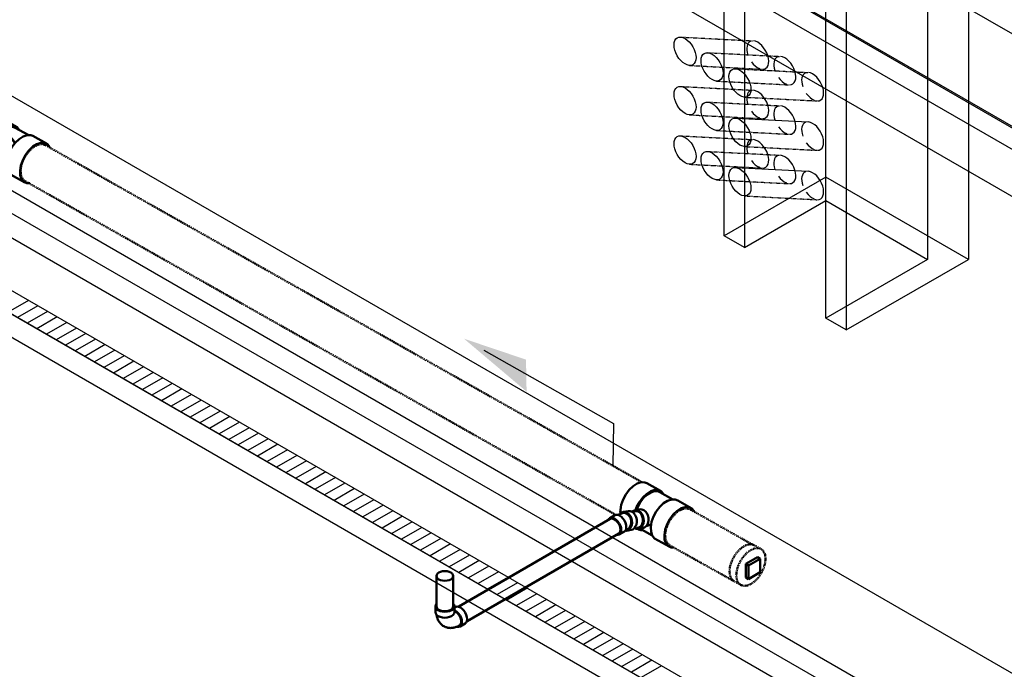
# Model space of a CAD drawing. Header units: inches. Extents: x -18562 to 18026, y -571 to 707.
# Tile 27 of 31: x 1480 to 1686, y 278 to 413. Entities that reach past the tile are written whole.
import ezdxf
from ezdxf import colors
from ezdxf.entities.mleader import LeaderData, LeaderLine
from ezdxf.math import Vec2, Vec3

# ---------------------------------------------------------------- set-up
doc = ezdxf.new("R2010")
doc.units = ezdxf.units.IN
doc.header["$LTSCALE"] = 0.5
doc.header["$MEASUREMENT"] = 0
doc.linetypes.add('Dash - 1_16_', pattern=[0.1875, 0.125, -0.0625])
doc.linetypes.add('Dot 1_32_', pattern=[0.03125, 0, -0.03125])
for name, color, linetype in [('M-DETL-LIGHT', 1, 'Continuous'), ('M-SECT-PATT', 8, 'Continuous'), ('P-PIPE', 3, 'Continuous'), ('P-SANR-FIXT', 6, 'Continuous'), ('S-ANNO-DIMS', 1, 'Continuous')]:
    doc.layers.add(name, color=color, linetype=linetype)
doc.styles.add('Annotative', font='romans.shx', dxfattribs={"width": 0.8, "height": 0.125})

# ---------------------------------------------------------------- blocks, each defined once
blk = doc.blocks.new('USM_H_Trench_Drain - USM_H_Trench_Drain-1077231-DRAINAGE ISOMETRIC')
at = {"layer": 'P-SANR-FIXT', "color": 1}
for p, q in [((1620.94, 274.73), (1231.95, 499.32)), ((1231.95, 494.42), (1616.17, 272.59)), ((1231.95, 494.42), (1616.7, 272.28)), ((1616.7, 267.38), (1231.95, 489.52))]:
    blk.add_line(p, q, dxfattribs=at)
blk = doc.blocks.new('Tee Reducing Sanitary - PVC - Sch 40 - DWV - Standard-V2-DRAINAGE ISOMETRIC')
at = {"layer": 'P-PIPE', "color": 90, "lineweight": 50}
for p, q in [((1613.98, 315.13), (1611.16, 316.72)), ((1616.56, 313.34), (1613.83, 314.87)), ((1620.53, 311.44), (1617.57, 313.11)), ((1609.78, 311.28), (1608.7, 311.11)), ((1609.17, 307.2), (1609.37, 307.09)), ((1609.32, 307.2), (1610.32, 307.35)), ((1609.69, 307.24), (1612.27, 305.79)), ((1612.76, 305.18), (1615.76, 303.48))]:
    blk.add_line(p, q, dxfattribs=at)
for points in [[(1605.8, 312.2, 0), (1606.19, 313.31, 0), (1606.76, 314.37, 0), (1607.47, 315.32, 0), (1608.28, 316.09, 0), (1609.14, 316.63, 0), (1609.97, 316.9, 0), (1610.73, 316.88, 0), (1611.16, 316.72, 0)], [(1614.62, 314.45, 0), (1614.19, 314.99, 0), (1613.55, 315.29, 0), (1612.79, 315.31, 0), (1611.96, 315.04, 0), (1611.1, 314.51, 0), (1610.29, 313.74, 0), (1609.58, 312.79, 0), (1609.01, 311.72, 0), (1608.8, 311.12, 0)], [(1613.83, 314.87, 0), (1613.43, 315.03, 0), (1612.72, 315.04, 0), (1611.94, 314.79, 0), (1611.14, 314.29, 0), (1610.38, 313.57, 0), (1609.71, 312.68, 0), (1609.18, 311.68, 0), (1608.99, 311.15, 0)], [(1605.54, 310.6, 0), (1605.8, 312.2, 0)], [(1612.13, 308.63, 0), (1612.52, 309.74, 0), (1613.09, 310.81, 0), (1613.81, 311.76, 0), (1614.62, 312.53, 0), (1615.47, 313.06, 0), (1616.31, 313.33, 0), (1617.07, 313.31, 0), (1617.57, 313.11, 0)], [(1610.42, 308.36, 0), (1610.49, 308.85, 0), (1610.46, 309.37, 0), (1610.33, 309.87, 0), (1610.12, 310.32, 0), (1609.82, 310.69, 0), (1609.48, 310.95, 0), (1609.1, 311.1, 0), (1608.71, 311.11, 0), (1608.35, 310.98, 0), (1608.09, 310.78, 0)], [(1609.78, 311.28, 0), (1610.09, 311.25, 0), (1610.47, 311.11, 0), (1610.82, 310.84, 0), (1611.11, 310.47, 0), (1611.33, 310.02, 0), (1611.46, 309.52, 0), (1611.48, 309.01, 0), (1611.41, 308.52, 0)], [(1621.01, 310.78, 0), (1620.99, 310.85, 0), (1620.53, 311.44, 0), (1619.89, 311.73, 0), (1619.12, 311.74, 0), (1618.29, 311.48, 0), (1617.44, 310.94, 0), (1616.62, 310.17, 0), (1615.91, 309.22, 0), (1615.34, 308.15, 0), (1614.95, 307.04, 0)], [(1608.56, 307.34, 0), (1608.93, 307.2, 0), (1609.31, 307.19, 0), (1609.68, 307.32, 0), (1610, 307.57, 0), (1610.25, 307.92, 0), (1610.42, 308.36, 0)], [(1611.41, 308.52, 0), (1611.24, 308.08, 0), (1610.99, 307.72, 0), (1610.67, 307.47, 0), (1610.31, 307.35, 0)], [(1611.94, 308.13, 0), (1611.78, 308.04, 0), (1611.58, 307.95, 0), (1611.39, 307.87, 0), (1611.2, 307.8, 0), (1611.02, 307.74, 0)], [(1612.76, 305.18, 0), (1612.72, 305.21, 0), (1612.27, 305.79, 0), (1612, 306.58, 0), (1611.96, 307.55, 0), (1612.13, 308.63, 0)], [(1609.37, 307.09, 0), (1609.86, 306.89, 0), (1610.34, 306.88, 0)], [(1614.95, 307.04, 0), (1614.78, 305.97, 0), (1614.82, 305, 0), (1615.09, 304.2, 0), (1615.55, 303.63, 0), (1616.19, 303.32, 0), (1616.66, 303.31, 0)]]:
    blk.add_polyline3d(points, dxfattribs=at)
blk = doc.blocks.new('Bend - PVC - Sch 40 - DWV_USACE - Standard-1107287-DRAINAGE ISOMETRIC')
at = {"layer": 'P-PIPE', "color": 90, "lineweight": 50}
for p, q in [((1604.47, 310.06), (1603.4, 309.45)), ((1607.26, 310.88), (1606.26, 310.72)), ((1605.38, 306.02), (1606.44, 306.64)), ((1606.88, 306.81), (1607.87, 306.97))]:
    blk.add_line(p, q, dxfattribs=at)
for points in [[(1604.47, 310.06, 0), (1604.76, 310.15, 0), (1605.09, 310.12, 0), (1605.45, 309.97, 0)], [(1606.3, 310.5, 0), (1606.09, 310.46, 0), (1605.88, 310.41, 0), (1605.68, 310.35, 0), (1605.48, 310.29, 0), (1605.28, 310.21, 0), (1605.09, 310.13, 0), (1605.09, 310.13, 0)], [(1607.05, 310.56, 0), (1606.67, 310.71, 0), (1606.28, 310.73, 0), (1605.92, 310.61, 0), (1605.5, 310.29, 0)], [(1606.99, 310.35, 0), (1606.54, 310.5, 0), (1606.3, 310.5, 0)], [(1606.64, 306.82, 0), (1606.86, 306.81, 0), (1607.22, 306.93, 0), (1607.54, 307.17, 0), (1607.8, 307.52, 0), (1607.97, 307.96, 0), (1608.05, 308.45, 0), (1608.02, 308.96, 0), (1607.9, 309.46, 0), (1607.68, 309.92, 0), (1607.39, 310.29, 0), (1607.05, 310.56, 0)], [(1606.76, 307.05, 0), (1607.04, 307.09, 0), (1607.43, 307.35, 0), (1607.72, 307.79, 0), (1607.86, 308.34, 0), (1607.85, 308.94, 0), (1607.69, 309.52, 0), (1607.39, 310.01, 0), (1606.99, 310.35, 0)], [(1607.26, 310.88, 0), (1607.28, 310.88, 0), (1607.67, 310.87, 0), (1608.05, 310.72, 0)], [(1608.05, 310.72, 0), (1608.39, 310.45, 0), (1608.68, 310.07, 0), (1608.89, 309.62, 0), (1609.02, 309.12, 0), (1609.04, 308.61, 0), (1608.97, 308.12, 0), (1608.79, 307.68, 0), (1608.54, 307.33, 0), (1608.22, 307.08, 0), (1607.85, 306.97, 0)], [(1604.39, 309.35, 0), (1604.03, 309.51, 0), (1603.69, 309.54, 0), (1603.4, 309.45, 0), (1603.18, 309.25, 0), (1603.07, 309, 0)], [(1604.76, 305.97, 0), (1605.09, 305.93, 0), (1605.38, 306.02, 0), (1605.61, 306.23, 0), (1605.75, 306.54, 0), (1605.79, 306.93, 0), (1605.75, 307.38, 0), (1605.61, 307.85, 0), (1605.38, 308.31, 0), (1605.09, 308.73, 0), (1604.76, 309.09, 0), (1604.39, 309.35, 0)], [(1605.45, 309.97, 0), (1605.82, 309.7, 0), (1606.15, 309.35, 0), (1606.44, 308.92, 0), (1606.67, 308.46, 0), (1606.81, 307.99, 0), (1606.85, 307.54, 0), (1606.81, 307.15, 0), (1606.67, 306.84, 0), (1606.44, 306.64, 0)]]:
    blk.add_polyline3d(points, dxfattribs=at)
blk = doc.blocks.new('Plug - PVC - Sch 40 - DWV_USACE - Standard-1071494-DRAINAGE ISOMETRIC')
at = {"layer": 'P-PIPE', "color": 90, "lineweight": 50}
for p, q in [((1929.61, 134.87), (1926.56, 133.11)), ((1927.27, 132.71), (1930.31, 134.47)), ((1930.31, 134.47), (1929.61, 134.87)), ((1930.31, 134.47), (1930.35, 130.93)), ((1926.56, 133.11), (1927.27, 132.71)), ((1926.59, 129.57), (1926.56, 133.11)), ((1927.3, 129.17), (1927.27, 132.71)), ((1930.35, 130.93), (1927.3, 129.17)), ((1927.3, 129.17), (1926.59, 129.57))]:
    blk.add_line(p, q, dxfattribs=at)
blk = doc.blocks.new('Bend - PVC - Sch 40 - DWV_USACE - Standard-V1-DRAINAGE ISOMETRIC')
at = {"layer": 'P-PIPE', "color": 90, "lineweight": 50}
for p, q in [((1702.8, 212.65), (1702.8, 211.43)), ((1706.76, 211.43), (1706.76, 212.65)), ((1707.02, 212.51), (1706.77, 212.36)), ((1707.94, 208.46), (1709, 209.08))]:
    blk.add_line(p, q, dxfattribs=at)
for points in [[(1703.06, 213.22, 0), (1702.87, 212.95, 0), (1702.8, 212.65, 0), (1702.87, 212.36, 0), (1703.07, 212.08, 0), (1703.38, 211.85, 0)], [(1703.38, 211.85, 0), (1703.79, 211.66, 0), (1704.27, 211.55, 0), (1704.78, 211.51, 0), (1705.29, 211.55, 0), (1705.77, 211.66, 0), (1706.18, 211.85, 0), (1706.49, 212.08, 0), (1706.69, 212.36, 0), (1706.76, 212.65, 0), (1706.69, 212.95, 0), (1706.53, 213.17, 0)], [(1706.95, 211.79, 0), (1706.79, 211.86, 0)], [(1707.31, 208.41, 0), (1707.65, 208.38, 0), (1707.94, 208.46, 0), (1708.16, 208.67, 0), (1708.3, 208.98, 0), (1708.34, 209.37, 0), (1708.3, 209.82, 0), (1708.16, 210.29, 0), (1707.94, 210.75, 0), (1707.65, 211.17, 0), (1707.31, 211.53, 0), (1706.95, 211.79, 0)], [(1707.74, 208.63, 0), (1708.02, 208.85, 0), (1708.16, 209.23, 0), (1708.16, 209.72, 0), (1708.02, 210.27, 0), (1707.74, 210.81, 0), (1707.37, 211.28, 0), (1706.95, 211.61, 0)], [(1707.02, 212.51, 0), (1707.31, 212.59, 0), (1707.64, 212.56, 0), (1708.01, 212.41, 0)], [(1708.01, 212.41, 0), (1708.37, 212.14, 0), (1708.71, 211.79, 0), (1709, 211.36, 0), (1709.22, 210.9, 0), (1709.36, 210.43, 0), (1709.41, 209.98, 0), (1709.36, 209.59, 0), (1709.22, 209.28, 0), (1709, 209.08, 0), (1708.99, 209.08, 0)], [(1703.38, 210.62, 0), (1703.07, 210.86, 0), (1702.87, 211.13, 0), (1702.8, 211.43, 0), (1702.8, 211.43, 0)], [(1704.54, 208.51, 0), (1704.38, 208.61, 0), (1704.22, 208.73, 0), (1704.08, 208.85, 0), (1703.94, 208.98, 0), (1703.81, 209.12, 0), (1703.7, 209.26, 0), (1703.59, 209.41, 0), (1703.5, 209.56, 0), (1703.41, 209.72, 0), (1703.34, 209.88, 0), (1703.27, 210.03, 0), (1703.22, 210.2, 0), (1703.17, 210.36, 0), (1703.13, 210.52, 0), (1703.09, 210.68, 0), (1703.07, 210.84, 0), (1703.07, 210.86, 0)], [(1706.76, 211.43, 0), (1706.69, 211.13, 0), (1706.49, 210.86, 0), (1706.18, 210.62, 0), (1705.77, 210.44, 0), (1705.29, 210.33, 0), (1704.78, 210.29, 0), (1704.27, 210.33, 0), (1703.79, 210.44, 0), (1703.38, 210.62, 0)], [(1704.54, 208.51, 0), (1704.71, 208.42, 0), (1704.88, 208.34, 0), (1705.06, 208.28, 0), (1705.24, 208.22, 0), (1705.43, 208.18, 0), (1705.61, 208.16, 0), (1705.79, 208.14, 0), (1705.97, 208.13, 0), (1706.15, 208.14, 0), (1706.32, 208.15, 0), (1706.49, 208.18, 0), (1706.66, 208.21, 0), (1706.82, 208.25, 0), (1706.98, 208.29, 0), (1707.14, 208.35, 0), (1707.29, 208.4, 0), (1707.44, 208.47, 0), (1707.59, 208.54, 0), (1707.73, 208.61, 0), (1707.74, 208.63, 0)]]:
    blk.add_polyline3d(points, dxfattribs=at)
blk.add_arc((1706.59, 211.11), 0.613, 54.8013, 71.9437, dxfattribs=at)
blk = doc.blocks.new('Tee Reducing Sanitary - PVC - Sch 40 - DWV - Standard-V5-DRAINAGE ISOMETRIC')
at = {"layer": 'P-PIPE', "color": 90, "lineweight": 50}
for p, q in [((1342.68, 468.51), (1339.62, 470.22)), ((1345.01, 466.87), (1342.31, 468.38)), ((1340.94, 467.03), (1340.26, 467.58)), ((1348.82, 465.07), (1345.99, 466.66)), ((1337.79, 464.48), (1338.47, 463.94)), ((1335.09, 462.14), (1337.7, 460.67)), ((1338.07, 460.81), (1340.72, 459.32)), ((1341.45, 458.57), (1344.29, 456.98))]:
    blk.add_line(p, q, dxfattribs=at)
for points in [[(1335.71, 468.49, 0), (1335.96, 468.82, 0), (1336.77, 469.59, 0), (1337.61, 470.13, 0), (1338.45, 470.4, 0), (1339.2, 470.39, 0), (1339.62, 470.22, 0)], [(1343.13, 467.92, 0), (1342.68, 468.51, 0), (1342.03, 468.8, 0), (1341.28, 468.81, 0), (1340.45, 468.54, 0), (1339.64, 468.03, 0)], [(1342.31, 468.38, 0), (1341.92, 468.53, 0), (1341.21, 468.55, 0), (1340.43, 468.29, 0), (1339.89, 467.95, 0)], [(1340.43, 465.24, 0), (1340.66, 465.7, 0), (1340.77, 466.18, 0), (1340.77, 466.65, 0), (1340.64, 467.08, 0), (1340.41, 467.43, 0), (1340.26, 467.58, 0)], [(1340.94, 467.03, 0), (1341.09, 466.89, 0), (1341.33, 466.53, 0), (1341.45, 466.1, 0), (1341.45, 465.63, 0), (1341.34, 465.15, 0), (1341.11, 464.69, 0)], [(1342.14, 465.22, 0), (1342.04, 465.51, 0), (1341.92, 465.73, 0), (1341.81, 465.89, 0), (1341.71, 466.01, 0), (1341.62, 466.11, 0), (1341.54, 466.2, 0), (1341.37, 466.36, 0)], [(1341.61, 464.3, 0), (1342.32, 465.25, 0), (1343.13, 466.02, 0), (1343.98, 466.56, 0), (1344.81, 466.84, 0), (1345.57, 466.82, 0), (1345.99, 466.66, 0)], [(1337.39, 464.88, 0), (1337.12, 464.1, 0), (1336.94, 463.03, 0), (1336.99, 462.06, 0), (1337.25, 461.26, 0), (1337.7, 460.67, 0), (1338.34, 460.39, 0), (1338.76, 460.38, 0)], [(1337.49, 464.65, 0), (1337.32, 464.13, 0), (1337.15, 463.13, 0), (1337.19, 462.22, 0), (1337.44, 461.47, 0), (1337.87, 460.94, 0), (1338.07, 460.81, 0)], [(1337.71, 464.57, 0), (1337.96, 464.36, 0), (1338.37, 464.22, 0), (1338.81, 464.19, 0), (1339.27, 464.29, 0), (1339.71, 464.51, 0), (1340.11, 464.83, 0), (1340.43, 465.24, 0)], [(1341.11, 464.69, 0), (1340.79, 464.29, 0), (1340.4, 463.97, 0), (1339.95, 463.75, 0), (1339.49, 463.65, 0), (1339.05, 463.67, 0), (1338.65, 463.82, 0), (1338.47, 463.94, 0)], [(1341.45, 458.57, 0), (1341.24, 458.71, 0), (1340.78, 459.28, 0), (1340.52, 460.08, 0), (1340.48, 461.05, 0), (1340.65, 462.12, 0), (1341.04, 463.23, 0), (1341.61, 464.3, 0)], [(1349.52, 464.27, 0), (1349.49, 464.36, 0), (1349.03, 464.93, 0), (1348.4, 465.23, 0), (1347.64, 465.25, 0), (1346.81, 464.98, 0), (1345.96, 464.44, 0), (1345.15, 463.66, 0), (1344.44, 462.71, 0)], [(1334.88, 462.28, 0), (1334.42, 462.85, 0), (1334.25, 463.36, 0)], [(1334.88, 462.28, 0), (1335.09, 462.14, 0)], [(1341, 463.37, 0), (1340.94, 463.35, 0), (1340.57, 463.31, 0), (1340.32, 463.33, 0), (1340.13, 463.36, 0), (1339.98, 463.39, 0), (1339.85, 463.43, 0), (1339.73, 463.47, 0), (1339.61, 463.51, 0), (1339.49, 463.56, 0), (1339.25, 463.66, 0)], [(1344.44, 462.71, 0), (1343.87, 461.65, 0), (1343.48, 460.54, 0), (1343.31, 459.46, 0), (1343.35, 458.49, 0), (1343.61, 457.69, 0), (1344.08, 457.13, 0), (1344.71, 456.82, 0), (1345.36, 456.81, 0)]]:
    blk.add_polyline3d(points, dxfattribs=at)
blk = doc.blocks.new('Mechanical_Box_H_rvt-1-DRAINAGE ISOMETRIC')
at = {"layer": 'M-DETL-LIGHT'}
for p, q in [((1482.19, 354.84), (1477.95, 352.39)), ((1484.19, 353.69), (1479.95, 351.24)), ((1486.19, 352.53), (1481.95, 350.08)), ((1488.19, 351.38), (1483.95, 348.93)), ((1490.19, 350.22), (1485.95, 347.77)), ((1492.19, 349.07), (1487.95, 346.62)), ((1494.19, 347.91), (1489.95, 345.47)), ((1496.19, 346.76), (1491.95, 344.31)), ((1498.19, 345.61), (1493.95, 343.16)), ((1500.19, 344.45), (1495.95, 342)), ((1502.19, 343.3), (1497.95, 340.85)), ((1504.19, 342.14), (1499.95, 339.69)), ((1506.19, 340.99), (1501.95, 338.54)), ((1508.19, 339.83), (1503.95, 337.38)), ((1510.19, 338.68), (1505.95, 336.23)), ((1512.19, 337.52), (1507.95, 335.07)), ((1514.19, 336.37), (1509.95, 333.92)), ((1516.19, 335.21), (1511.95, 332.76)), ((1518.19, 334.06), (1513.95, 331.61)), ((1520.19, 332.9), (1515.95, 330.45)), ((1522.19, 331.75), (1517.95, 329.3)), ((1524.19, 330.59), (1519.95, 328.14)), ((1526.19, 329.44), (1521.95, 326.99)), ((1528.19, 328.28), (1523.95, 325.84)), ((1530.19, 327.13), (1525.95, 324.68)), ((1532.19, 325.98), (1527.95, 323.53)), ((1534.19, 324.82), (1529.95, 322.37)), ((1536.19, 323.67), (1531.95, 321.22)), ((1538.19, 322.51), (1533.95, 320.06)), ((1540.19, 321.36), (1535.95, 318.91)), ((1542.19, 320.2), (1537.95, 317.75)), ((1544.19, 319.05), (1539.95, 316.6)), ((1546.19, 317.89), (1541.95, 315.44)), ((1548.19, 316.74), (1543.95, 314.29)), ((1550.19, 315.58), (1545.95, 313.13)), ((1552.19, 314.43), (1547.95, 311.98)), ((1554.19, 313.27), (1549.95, 310.82)), ((1556.19, 312.12), (1551.95, 309.67)), ((1558.19, 310.96), (1553.95, 308.51)), ((1560.19, 309.81), (1555.95, 307.36)), ((1562.19, 308.65), (1557.95, 306.21)), ((1564.19, 307.5), (1559.95, 305.05)), ((1566.19, 306.35), (1561.95, 303.9)), ((1568.19, 305.19), (1563.95, 302.74)), ((1570.19, 304.04), (1565.95, 301.59)), ((1572.19, 302.88), (1567.95, 300.43)), ((1574.19, 301.73), (1569.95, 299.28)), ((1576.19, 300.57), (1571.95, 298.12)), ((1578.19, 299.42), (1573.95, 296.97)), ((1580.19, 298.26), (1575.95, 295.81)), ((1582.19, 297.11), (1577.95, 294.66)), ((1584.19, 295.95), (1579.95, 293.5)), ((1586.19, 294.8), (1581.95, 292.35)), ((1588.19, 293.64), (1583.95, 291.19)), ((1590.19, 292.49), (1585.95, 290.04)), ((1592.19, 291.33), (1587.95, 288.88)), ((1594.19, 290.18), (1589.95, 287.73)), ((1596.19, 289.02), (1591.95, 286.58)), ((1598.19, 287.87), (1593.95, 285.42)), ((1600.19, 286.72), (1595.95, 284.27)), ((1602.19, 285.56), (1597.95, 283.11)), ((1604.19, 284.41), (1599.95, 281.96)), ((1606.19, 283.25), (1601.95, 280.8)), ((1608.19, 282.1), (1603.95, 279.65)), ((1610.19, 280.94), (1605.95, 278.49)), ((1612.19, 279.79), (1607.95, 277.34)), ((1614.19, 278.63), (1609.95, 276.18))]:
    blk.add_line(p, q, dxfattribs=at)
at = {"layer": 'P-PIPE', "color": 90, "linetype": 'Dash - 1_16_', "lineweight": 50}
for p, q in [((1610.14, 316.91), (1485.77, 387.18)), ((1481.56, 379.68), (1604.5, 310.2)), ((1608.74, 310.88), (1608.02, 310.77)), ((1633.13, 303.92), (1620.14, 311.27)), ((1608.54, 307.31), (1609.26, 307.42)), ((1615.89, 303.76), (1629.28, 296.29))]:
    blk.add_line(p, q, dxfattribs=at)
at = {"layer": 'P-PIPE', "color": 90, "lineweight": 50}
for p, q in [((1603.52, 309.25), (1571.9, 291)), ((1573.65, 287.97), (1605.27, 306.22)), ((1567.27, 297.37), (1567.27, 291.04)), ((1570.77, 291.04), (1570.77, 297.37))]:
    blk.add_line(p, q, dxfattribs=at)
at = {"layer": 'P-PIPE', "color": 90, "linetype": 'Dot 1_32_', "lineweight": 50}
for p, q in [((1634.96, 302.99), (1633.55, 303.79)), ((1630.69, 295.5), (1629.28, 296.29))]:
    blk.add_line(p, q, dxfattribs=at)
for points in [[(1480.56, 381.7, 0), (1480.66, 382.67, 0), (1480.96, 383.7, 0), (1481.44, 384.72, 0), (1482.06, 385.64, 0), (1482.79, 386.42, 0), (1483.58, 387, 0)], [(1483.58, 387, 0), (1484.37, 387.33, 0), (1485.11, 387.4, 0), (1485.75, 387.21, 0), (1485.77, 387.18, 0)], [(1481.56, 379.68, 0), (1481.48, 379.71, 0), (1480.99, 380.16, 0), (1480.68, 380.84, 0), (1480.56, 381.7, 0)], [(1614.96, 305.75, 0), (1615.06, 306.73, 0), (1615.36, 307.76, 0), (1615.83, 308.77, 0), (1616.46, 309.7, 0), (1617.19, 310.48, 0), (1617.98, 311.05, 0)], [(1617.98, 311.05, 0), (1618.77, 311.39, 0), (1619.51, 311.46, 0), (1620.13, 311.26, 0)], [(1615.86, 303.78, 0), (1615.39, 304.22, 0), (1615.08, 304.9, 0), (1614.96, 305.75, 0)], [(1633.55, 303.79, 0), (1632.91, 303.99, 0), (1632.18, 303.92, 0), (1631.39, 303.58, 0)], [(1631.39, 303.58, 0), (1630.6, 303, 0), (1629.86, 302.23, 0), (1629.24, 301.3, 0), (1628.76, 300.29, 0), (1628.46, 299.26, 0), (1628.37, 298.28, 0)], [(1632.8, 302.78, 0), (1632.01, 302.21, 0), (1631.28, 301.43, 0), (1630.65, 300.5, 0), (1630.17, 299.49, 0), (1629.87, 298.46, 0), (1629.78, 297.48, 0)], [(1635.88, 301, 0), (1635.77, 301.86, 0), (1635.45, 302.54, 0), (1634.96, 302.99, 0), (1634.33, 303.19, 0), (1633.59, 303.12, 0), (1632.8, 302.78, 0)], [(1632.86, 295.7, 0), (1633.65, 296.28, 0), (1634.38, 297.06, 0), (1635.01, 297.99, 0), (1635.49, 299, 0), (1635.78, 300.03, 0), (1635.88, 301, 0)], [(1628.37, 298.28, 0), (1628.48, 297.42, 0), (1628.79, 296.75, 0), (1629.28, 296.3, 0)], [(1629.78, 297.48, 0), (1629.89, 296.63, 0), (1630.2, 295.95, 0), (1630.69, 295.5, 0), (1631.33, 295.3, 0), (1632.07, 295.37, 0), (1632.86, 295.7, 0)]]:
    blk.add_polyline3d(points, dxfattribs=at)
at = {"layer": 'P-PIPE', "color": 90, "lineweight": 50}
for points in [[(1608.76, 310.88, 0), (1609.1, 310.87, 0), (1609.43, 310.74, 0)], [(1609.43, 310.74, 0), (1609.74, 310.5, 0), (1610, 310.17, 0), (1610.19, 309.77, 0), (1610.29, 309.33, 0), (1610.32, 308.87, 0), (1610.25, 308.44, 0)], [(1603.53, 309.26, 0), (1603.78, 309.33, 0), (1604.07, 309.3, 0), (1604.39, 309.17, 0)], [(1604.39, 309.17, 0), (1604.71, 308.93, 0), (1605.01, 308.62, 0), (1605.27, 308.24, 0), (1605.47, 307.83, 0), (1605.59, 307.42, 0), (1605.63, 307.02, 0)], [(1610.25, 308.44, 0), (1610.1, 308.05, 0), (1609.87, 307.74, 0), (1609.59, 307.52, 0), (1609.26, 307.42, 0)], [(1605.63, 307.02, 0), (1605.59, 306.68, 0), (1605.47, 306.4, 0), (1605.28, 306.23, 0)], [(1567.78, 298.08, 0), (1567.5, 297.87, 0), (1567.32, 297.63, 0), (1567.27, 297.37, 0), (1567.32, 297.1, 0), (1567.5, 296.86, 0), (1567.78, 296.65, 0)], [(1570.25, 298.08, 0), (1569.89, 298.24, 0), (1569.47, 298.34, 0), (1569.02, 298.38, 0), (1568.56, 298.34, 0), (1568.14, 298.24, 0), (1567.78, 298.08, 0)], [(1570.25, 296.65, 0), (1570.53, 296.86, 0), (1570.71, 297.1, 0), (1570.77, 297.37, 0), (1570.71, 297.63, 0), (1570.53, 297.87, 0), (1570.25, 298.08, 0)], [(1567.78, 296.65, 0), (1568.14, 296.49, 0), (1568.56, 296.39, 0), (1569.02, 296.36, 0), (1569.47, 296.39, 0), (1569.89, 296.49, 0), (1570.25, 296.65, 0)], [(1567.78, 290.32, 0), (1567.5, 290.53, 0), (1567.32, 290.78, 0), (1567.27, 291.03, 0)], [(1570.25, 290.32, 0), (1569.89, 290.16, 0), (1569.47, 290.06, 0), (1569.02, 290.03, 0), (1568.56, 290.06, 0), (1568.14, 290.16, 0), (1567.78, 290.32, 0)], [(1570.77, 291.04, 0), (1570.71, 290.78, 0), (1570.53, 290.53, 0), (1570.25, 290.32, 0)]]:
    blk.add_polyline3d(points, dxfattribs=at)
for name, p in [('Tee Reducing Sanitary - PVC - Sch 40 - DWV - Standard-V5-DRAINAGE ISOMETRIC', (137.14, -77.55)), ('Tee Reducing Sanitary - PVC - Sch 40 - DWV - Standard-V2-DRAINAGE ISOMETRIC', (0, 0)), ('Bend - PVC - Sch 40 - DWV_USACE - Standard-1107287-DRAINAGE ISOMETRIC', (0, 0)), ('Bend - PVC - Sch 40 - DWV_USACE - Standard-V1-DRAINAGE ISOMETRIC', (-135.76, 78.38))]:
    blk.add_blockref(name, p, dxfattribs=at)
at = {"layer": 'P-PIPE', "color": 90, "lineweight": 50, "xscale": 0.8, "yscale": 0.8, "zscale": 0.8}
blk.add_blockref('Plug - PVC - Sch 40 - DWV_USACE - Standard-1071494-DRAINAGE ISOMETRIC', (90.49, 193.39), dxfattribs=at)
at = {"layer": 'P-SANR-FIXT', "color": 4, "lineweight": 50}
blk.add_blockref('USM_H_Trench_Drain - USM_H_Trench_Drain-1077231-DRAINAGE ISOMETRIC', (0, 0), dxfattribs=at)

msp = doc.modelspace()

# ---------------------------------------------------------------- hatches: boundary and pattern name
at = {"layer": 'S-ANNO-DIMS', "lineweight": -3}
h = msp.add_hatch(color=256, dxfattribs=at)
h.dxf.hatch_style = 1
h.paths.add_polyline_path([(1573.01, 346.84), (1586.06, 335.81), (1585.94, 342.48)])

# ---------------------------------------------------------------- linework, layer by layer
at = {"layer": 'M-SECT-PATT', "lineweight": -3}
for p, q in [((2032.43, 211.15), (1231.98, 673.29)), ((1231.98, 654.07), (2032.43, 191.93)), ((1231.98, 653.68), (2032.43, 191.54)), ((2032.43, 187.03), (1231.98, 649.17)), ((1219.25, 646.72), (2015.47, 187.02)), ((2066.37, 58.17), (1231.98, 539.9)), ((1648.47, 351.15), (1648.47, 524.45)), ((2032.43, 58.02), (1231.98, 520.16)), ((1231.98, 515.41), (2015.45, 63.07)), ((1231.98, 510.36), (2015.45, 58.02)), ((1669.68, 507.3), (1669.68, 363.39)), ((1678.16, 507.3), (1678.16, 363.39)), ((1631.5, 506.48), (1631.5, 365.84)), ((1652.71, 497.5), (1652.71, 348.7)), ((1627.25, 368.29), (1627.25, 445.04)), ((1629.6, 392.84), (1644.74, 392.05)), ((1629.6, 382.54), (1644.74, 381.75)), ((1648.47, 380.54), (1627.25, 368.29)), ((1678.16, 363.39), (1648.47, 380.54)), ((1631.5, 365.84), (1648.47, 375.64)), ((1648.47, 375.64), (1669.68, 363.39)), ((1631.5, 365.84), (1627.25, 368.29)), ((1669.68, 363.39), (1648.47, 351.15)), ((1652.71, 348.7), (1678.16, 363.39)), ((1652.71, 348.7), (1648.47, 351.15))]:
    msp.add_line(p, q, dxfattribs=at)
at = {"layer": 'M-SECT-PATT', "linetype": 'Dash - 1_16_', "lineweight": -3}
for p, q in [((1618.16, 409.74), (1633.31, 408.95)), ((1623.8, 406.49), (1638.94, 405.7)), ((1620.05, 403.82), (1635.2, 403.03)), ((1629.6, 403.14), (1644.74, 402.35)), ((1625.68, 400.56), (1640.83, 399.77)), ((1618.16, 399.44), (1633.31, 398.65)), ((1631.48, 397.21), (1646.66, 396.42)), ((1623.8, 396.19), (1638.94, 395.4)), ((1620.05, 393.52), (1635.2, 392.73)), ((1625.68, 390.26), (1640.83, 389.47)), ((1618.16, 389.14), (1633.31, 388.35)), ((1631.48, 386.92), (1646.66, 386.12)), ((1623.8, 385.89), (1638.94, 385.1)), ((1620.05, 383.22), (1635.2, 382.43)), ((1625.68, 379.96), (1640.83, 379.17)), ((1631.48, 376.62), (1646.66, 375.82))]:
    msp.add_line(p, q, dxfattribs=at)
at = {"layer": 'M-SECT-PATT', "lineweight": -3}
for centre, start_param, end_param in [((1634.26, 405.99), 3.0628, 4.388395), ((1634.26, 405.99), 5.942547, 9.038855), ((1634.26, 405.99), 4.883091, 5.642784), ((1639.9, 402.74), 3.0628, 4.388395), ((1639.9, 402.74), 5.942547, 9.038855), ((1639.9, 402.74), 4.883091, 5.642784), ((1645.7, 399.39), 3.0628, 4.388395), ((1645.7, 399.39), 5.942547, 9.038855), ((1634.26, 395.69), 3.0628, 4.388395), ((1634.26, 395.69), 5.942547, 9.038855), ((1645.7, 399.39), 4.883091, 5.642784), ((1634.26, 395.69), 4.883091, 5.642784), ((1639.9, 392.44), 3.0628, 4.388395), ((1639.9, 392.44), 5.942547, 9.038855), ((1639.9, 392.44), 4.883091, 5.642784), ((1645.7, 389.09), 3.0628, 4.388395), ((1645.7, 389.09), 5.942547, 9.038855), ((1634.26, 385.39), 3.0628, 4.388395), ((1634.26, 385.39), 5.942547, 9.038855), ((1645.7, 389.09), 4.883091, 5.642784), ((1634.26, 385.39), 4.883091, 5.642784), ((1639.9, 382.14), 3.0628, 4.388395), ((1639.9, 382.14), 5.942547, 9.038855), ((1639.9, 382.14), 4.883091, 5.642784), ((1645.7, 378.79), 3.0628, 4.388395), ((1645.7, 378.79), 5.942547, 9.038855), ((1645.7, 378.79), 4.883091, 5.642784)]:
    msp.add_ellipse(centre, major_axis=(1.62, -2.81), ratio=0.57735, start_param=start_param, end_param=end_param, dxfattribs=at)
at = {"layer": 'P-PIPE', "lineweight": -3}
for centre in [(1619.09, 406.78), (1624.73, 403.53), (1630.53, 400.18), (1619.09, 396.48), (1624.73, 393.23), (1630.53, 389.88), (1619.09, 386.18), (1624.73, 382.93), (1630.53, 379.58)]:
    msp.add_ellipse(centre, major_axis=(1.62, -2.81), ratio=0.57735, dxfattribs=at)
at = {"layer": 'S-ANNO-DIMS', "lineweight": -3}
msp.add_lwpolyline([(1577.12, 344.44), (1604.2, 329.14), (1604.04, 320.36)], dxfattribs=at)

# ---------------------------------------------------------------- block references
at = {"layer": 'P-PIPE', "lineweight": -3}
msp.add_blockref('Mechanical_Box_H_rvt-1-DRAINAGE ISOMETRIC', (0, 0), dxfattribs=at)

# ---------------------------------------------------------------- leaders
at = {"layer": 'S-ANNO-DIMS', "lineweight": -3}
ml = msp.add_multileader_mtext('Standard', dxfattribs=at)
ml.set_content('8"%%C SOLID PVC DRAIN', color=2, style='Annotative')
ml.set_leader_properties()
ml.build(insert=Vec2(0, 0))
ml.multileader.update_dxf_attribs({"text_right_attachment_type": 3, "dogleg_length": 0.36, "arrow_head_size": 17.28, "scale": 96})
ctx = ml.context
ctx.base_point, ctx.scale, ctx.char_height, ctx.arrow_head_size, ctx.landing_gap_size, ctx.plane_origin = Vec3(661.82, 603.03), 96, 12, 17.28, 8.64, Vec3(629.86, 597.83)
ctx.right_attachment = 3
notes = []
notes.append((ctx, [(1, (1, 1, 0), (856.53, 580.74), (-1, 0), 102.91, [(0, [(942.17, 336.22)], 0, [])])]))
ctx.mtext.insert, ctx.mtext.width, ctx.mtext.flow_direction = Vec3(670.46, 609.03), 79.9378, 5
for ctx, leaders in notes:
    for number, flags, end, landing, length, lines in leaders:
        leader = LeaderData()
        leader.index, (leader.has_last_leader_line, leader.has_dogleg_vector, leader.attachment_direction) = number, flags
        leader.last_leader_point, leader.dogleg_vector, leader.dogleg_length = Vec3(end), Vec3(landing), length
        for number, points, colour, breaks in lines:
            line = LeaderLine()
            line.index, line.vertices, line.color, line.breaks = number, Vec3.list(points), colors.encode_raw_color(colour), breaks
            leader.lines.append(line)
        ctx.leaders.append(leader)

doc.saveas('drawing.dxf')
